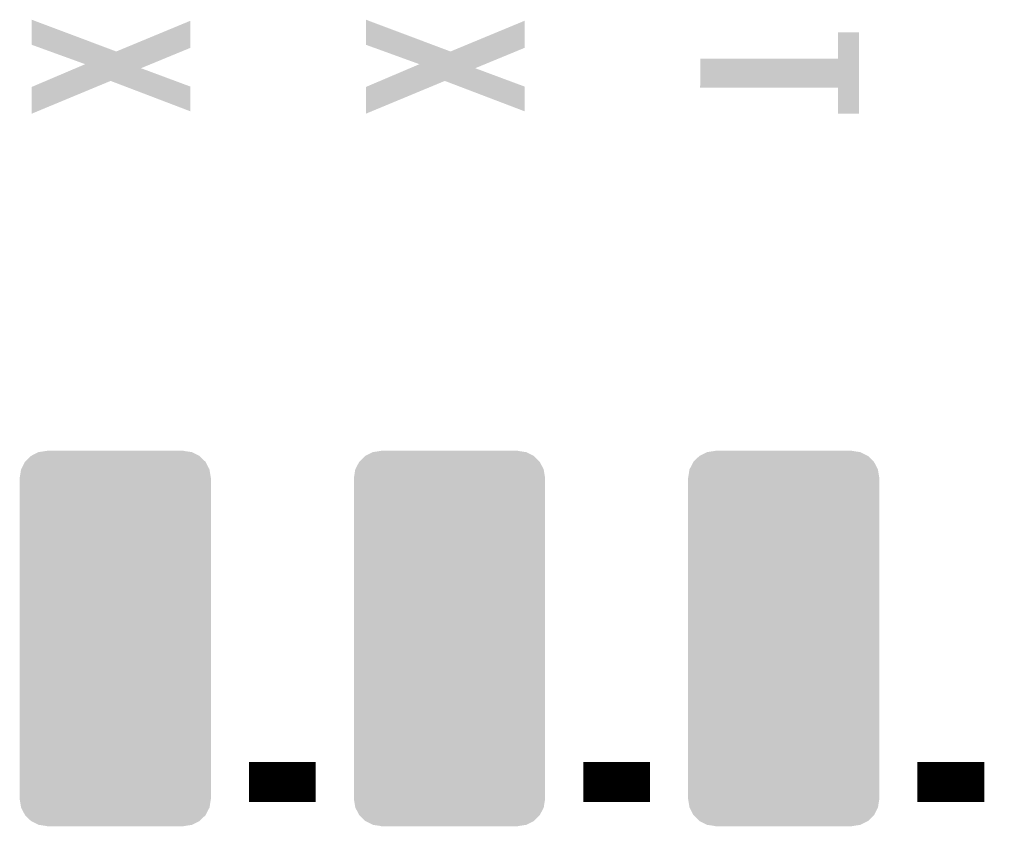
# Model space of a CAD drawing. Extents: x -3.7 to 63.4, y -6.5 to 53.7.
# Tile 54 of 74: x 47.7 to 55.2, y 23.9 to 30. Entities that reach past the tile are written whole.
import ezdxf

# ---------------------------------------------------------------- set-up
doc = ezdxf.new("R2010")
doc.units = 0
doc.layers.get('0').update_dxf_attribs({"linetype": 'CONTINUOUS'})
doc.layers.add('PI_5_CLICK_SHIELD_V100A_GTO', color=11, linetype='CONTINUOUS')
doc.layers.add('PI_5_CLICK_SHIELD_V100A_GTS', color=8, linetype='CONTINUOUS')

# ---------------------------------------------------------------- blocks, each defined once
blk = doc.blocks.new('CUSTOM_67')
for points in [[(-0.583154, 1.415222), (-0.52215, 1.424512), (0.581308, 1.415222), (0.51943, 1.424512)], [(-0.52215, 1.424512), (-0.51943, 1.424926), (0.51943, 1.424512), (0.51943, 1.424926)], [(-0.51943, 1.424926), (-0.51943, 1.42621), (0.51943, 1.424926), (0.51943, 1.42621)], [(-0.686268, 1.341218), (-0.640748, 1.386276), (0.68604, 1.341218), (0.64013, 1.386276)], [(-0.640748, 1.386276), (-0.640566, 1.386368), (0.64013, 1.386276), (0.640036, 1.386368)], [(-0.640566, 1.386368), (-0.583458, 1.41507), (0.640036, 1.386368), (0.58232, 1.41507)], [(-0.583458, 1.41507), (-0.583154, 1.415222), (0.58232, 1.41507), (0.581308, 1.415222)], [(-0.72644, 1.22047), (-0.71609, 1.283634), (0.72644, 1.22047), (0.715886, 1.283634)], [(-0.71609, 1.283634), (-0.715878, 1.284046), (0.715886, 1.283634), (0.715816, 1.284046)], [(-0.715878, 1.284046), (-0.686558, 1.34093), (0.715816, 1.284046), (0.68619, 1.34093)], [(-0.686558, 1.34093), (-0.686268, 1.341218), (0.68619, 1.34093), (0.68604, 1.341218)], [(-0.72644, 1.2192), (-0.72644, 1.22047), (0.72644, 1.2192), (0.72644, 1.22047)], [(-0.72644, -1.2192), (-0.72644, 1.2192), (0.72644, -1.2192), (0.72644, 1.2192)], [(-0.72644, -1.22047), (-0.72644, -1.2192), (0.72644, -1.22047), (0.72644, -1.2192)], [(-0.715884, -1.283632), (-0.72644, -1.22047), (0.716088, -1.283632), (0.72644, -1.22047)], [(-0.715816, -1.284046), (-0.715884, -1.283632), (0.715874, -1.284046), (0.716088, -1.283632)], [(-0.686192, -1.340928), (-0.715816, -1.284046), (0.686558, -1.340928), (0.715874, -1.284046)], [(-0.686042, -1.341218), (-0.686192, -1.340928), (0.686264, -1.341218), (0.686558, -1.340928)], [(-0.640136, -1.386274), (-0.686042, -1.341218), (0.640748, -1.386274), (0.686264, -1.341218)], [(-0.64004, -1.38637), (-0.640136, -1.386274), (0.640556, -1.38637), (0.640748, -1.386274)], [(-0.582324, -1.41507), (-0.64004, -1.38637), (0.583452, -1.41507), (0.640556, -1.38637)], [(-0.581324, -1.41522), (-0.582324, -1.41507), (0.583154, -1.41522), (0.583452, -1.41507)], [(-0.51943, -1.424512), (-0.581324, -1.41522), (0.522148, -1.424512), (0.583154, -1.41522)], [(-0.51943, -1.424926), (-0.51943, -1.424512), (0.51943, -1.424926), (0.522148, -1.424512)], [(-0.51943, -1.42621), (-0.51943, -1.424926), (0.51943, -1.42621), (0.51943, -1.424926)]]:
    blk.add_solid(points)

msp = doc.modelspace()

# ---------------------------------------------------------------- linework, layer by layer
at = {"layer": 'PI_5_CLICK_SHIELD_V100A_GTO', "const_width": 0.3048}
for points in [[(49.4538, 24.2316), (49.9618, 24.2316)], [(51.9938, 24.2316), (52.5018, 24.2316)], [(54.5338, 24.2316), (55.0418, 24.2316)]]:
    msp.add_lwpolyline(points, dxfattribs=at)
at = {"layer": 'PI_5_CLICK_SHIELD_V100A_GTO'}
for points in [[(47.8028, 29.829776), (47.80283, 30.02025), (48.310106, 29.829776), (47.80283, 30.02025)], [(48.512838, 29.806896), (49.0093, 30.012608), (49.009286, 29.806896), (49.0093, 30.012608)], [(50.3428, 29.829776), (50.34283, 30.02025), (50.850106, 29.829776), (50.34283, 30.02025)], [(51.052838, 29.806896), (51.5493, 30.012608), (51.549286, 29.806896), (51.5493, 30.012608)], [(53.92928, 29.725642), (53.9293, 29.923718), (54.089292, 29.725642), (54.0893, 29.923718)], [(53.9293, 29.923718), (53.929302, 29.92374), (54.0893, 29.923718), (53.929302, 29.92374)], [(47.942956, 29.778964), (47.8028, 29.829776), (48.445428, 29.778964), (48.310106, 29.829776)], [(48.445428, 29.778964), (48.512838, 29.806896), (48.941534, 29.778964), (49.009286, 29.806896)], [(50.482956, 29.778964), (50.3428, 29.829776), (50.985428, 29.778964), (50.850106, 29.829776)], [(50.985428, 29.778964), (51.052838, 29.806896), (51.481534, 29.778964), (51.549286, 29.806896)], [(48.209146, 29.682458), (47.942956, 29.778964), (48.707456, 29.682458), (48.941534, 29.778964)], [(50.749146, 29.682458), (50.482956, 29.778964), (51.247456, 29.682458), (51.481534, 29.778964)], [(52.8828, 29.504662), (52.882822, 29.72562), (54.089284, 29.504662), (54.089292, 29.72562)], [(52.882822, 29.72562), (53.92928, 29.725642), (54.089292, 29.72562), (54.089292, 29.725642)], [(47.910344, 29.555436), (48.137356, 29.65194), (48.893088, 29.555436), (48.633434, 29.65194)], [(48.137356, 29.65194), (48.209146, 29.682458), (48.633434, 29.65194), (48.707456, 29.682458)], [(50.450344, 29.555436), (50.677356, 29.65194), (51.433088, 29.555436), (51.173434, 29.65194)], [(50.677356, 29.65194), (50.749146, 29.682458), (51.173434, 29.65194), (51.247456, 29.682458)], [(47.8028, 29.306552), (47.802814, 29.509724), (47.8028, 29.306552), (48.292134, 29.509724)], [(47.802814, 29.509724), (47.910344, 29.555436), (48.292134, 29.509724), (48.402232, 29.555436)], [(48.515676, 29.512244), (48.402232, 29.555436), (49.0093, 29.512244), (48.893088, 29.555436)], [(49.00927, 29.324312), (48.515676, 29.512244), (49.00927, 29.324312), (49.0093, 29.512244)], [(50.3428, 29.306552), (50.342814, 29.509724), (50.3428, 29.306552), (50.832134, 29.509724)], [(50.342814, 29.509724), (50.450344, 29.555436), (50.832134, 29.509724), (50.942232, 29.555436)], [(51.055676, 29.512244), (50.942232, 29.555436), (51.5493, 29.512244), (51.433088, 29.555436)], [(51.54927, 29.324312), (51.055676, 29.512244), (51.54927, 29.324312), (51.5493, 29.512244)], [(53.929258, 29.50464), (52.8828, 29.504662), (54.089284, 29.50464), (54.089284, 29.504662)], [(53.92928, 29.306542), (53.929258, 29.50464), (54.089278, 29.306542), (54.089284, 29.50464)], [(54.089278, 29.30652), (53.92928, 29.306542), (54.089278, 29.30652), (54.089278, 29.306542)]]:
    msp.add_solid(points, dxfattribs=at)

# ---------------------------------------------------------------- block references
at = {"layer": 'PI_5_CLICK_SHIELD_V100A_GTS'}
for p in [(48.4378, 25.32126), (50.9778, 25.32126), (53.5178, 25.32126)]:
    msp.add_blockref('CUSTOM_67', p, dxfattribs=at)

doc.saveas('drawing.dxf')
